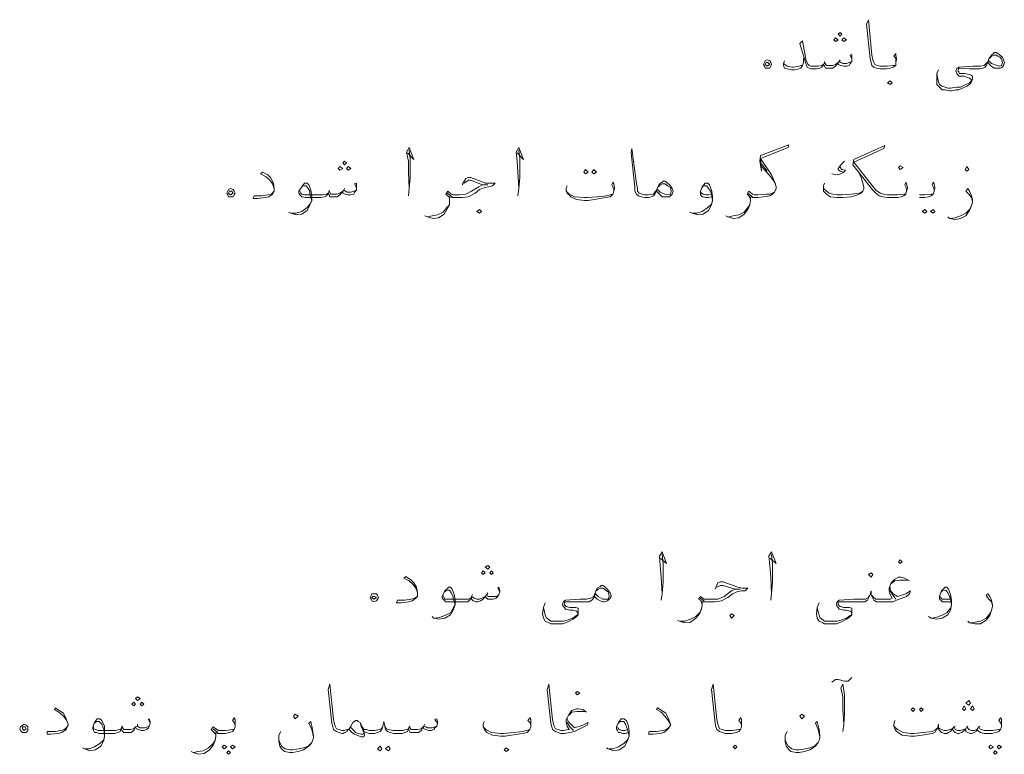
# Model space of a CAD drawing. Header units: metres. Extents: x 5.7 to 89.8, y 4 to 63.5.
# Tile 34 of 60: x 47.3 to 57.7, y 19.9 to 27.7. Entities that reach past the tile are written whole.
import ezdxf

# ---------------------------------------------------------------- set-up
doc = ezdxf.new("R2010")
doc.units = ezdxf.units.M
doc.header["$MEASUREMENT"] = 0
doc.layers.add('PDF7_textt', color=7, linetype='Continuous')

msp = doc.modelspace()

# ---------------------------------------------------------------- linework, layer by layer
at = {"layer": 'PDF7_textt', "lineweight": 20}
for points in [[(56.587, 27.224), (56.587, 27.243), (56.587, 27.272), (56.567, 27.292), (56.587, 27.321), (56.587, 27.301), (56.596, 27.263), (56.596, 27.253), (56.587, 27.224), (56.587, 27.195), (56.558, 27.176), (56.529, 27.166), (56.49, 27.157), (56.432, 27.157), (56.423, 27.157), (56.384, 27.166), (56.355, 27.176), (56.336, 27.195), (56.326, 27.224), (56.317, 27.263), (56.278, 27.629), (56.298, 27.677), (56.336, 27.301), (56.346, 27.253), (56.355, 27.224), (56.365, 27.205), (56.394, 27.195), (56.423, 27.186), (56.432, 27.186), (56.5, 27.186), (56.558, 27.195), (56.587, 27.195)], [(56.124, 27.263), (56.105, 27.301), (56.124, 27.311), (56.124, 27.282), (56.124, 27.263), (56.124, 27.234), (56.105, 27.215), (56.095, 27.195), (56.066, 27.186), (56.038, 27.186), (56.009, 27.195), (55.98, 27.205), (55.98, 27.224), (55.951, 27.186), (55.922, 27.166), (55.893, 27.166), (55.874, 27.166), (55.845, 27.166), (55.835, 27.186), (55.826, 27.205), (55.806, 27.176), (55.787, 27.166), (55.749, 27.157), (55.71, 27.157), (55.691, 27.157), (55.672, 27.166), (55.652, 27.176), (55.633, 27.224), (55.575, 27.426), (55.604, 27.455), (55.643, 27.243), (55.662, 27.205), (55.672, 27.195), (55.691, 27.186), (55.71, 27.186), (55.768, 27.186), (55.806, 27.195), (55.826, 27.205), (55.835, 27.224), (55.855, 27.195), (55.883, 27.195), (55.922, 27.195), (55.951, 27.205), (55.98, 27.224), (55.989, 27.234), (56.009, 27.224), (56.028, 27.215), (56.066, 27.215), (56.095, 27.224), (56.124, 27.234)], [(55.614, 27.272), (55.614, 27.224), (55.604, 27.195), (55.585, 27.166), (55.566, 27.157), (55.517, 27.147), (55.489, 27.147), (55.44, 27.157), (55.412, 27.166), (55.402, 27.195), (55.402, 27.215), (55.412, 27.243)], [(55.835, 27.234), (55.835, 27.224)], [(55.999, 27.253), (55.989, 27.234)], [(57.579, 27.272), (57.598, 27.292), (57.627, 27.301), (57.646, 27.301), (57.665, 27.292), (57.684, 27.282), (57.704, 27.263), (57.713, 27.224), (57.704, 27.195), (57.684, 27.186), (57.656, 27.195), (57.598, 27.215), (57.569, 27.243), (57.55, 27.224), (57.521, 27.195), (57.482, 27.186), (57.444, 27.186), (57.405, 27.186), (57.251, 27.176), (57.241, 27.166), (57.232, 27.166), (57.222, 27.138), (57.232, 27.109), (57.241, 27.099), (57.251, 27.08), (57.309, 27.08), (57.338, 27.07), (57.367, 27.06), (57.376, 27.051), (57.386, 27.041), (57.376, 27.022), (57.367, 27.012), (57.328, 26.993), (57.27, 26.964), (57.232, 26.964), (57.164, 26.955), (57.135, 26.955), (57.107, 26.964), (57.078, 26.974), (57.049, 26.993), (57.039, 27.022), (57.03, 27.051), (57.02, 27.109)], [(55.402, 27.215), (55.44, 27.186), (55.489, 27.176), (55.508, 27.176), (55.566, 27.186), (55.585, 27.195), (55.604, 27.195)], [(57.559, 27.224), (57.54, 27.195), (57.53, 27.176), (57.511, 27.166), (57.473, 27.157), (57.444, 27.157), (57.367, 27.157), (57.261, 27.166), (57.251, 27.166), (57.251, 27.157), (57.241, 27.138), (57.251, 27.128), (57.261, 27.109), (57.309, 27.109), (57.367, 27.099), (57.386, 27.089), (57.396, 27.08), (57.396, 27.051), (57.386, 27.022), (57.367, 26.993), (57.338, 26.974), (57.29, 26.955), (57.251, 26.935), (57.222, 26.935), (57.174, 26.926), (57.155, 26.926), (57.107, 26.935), (57.078, 26.935), (57.049, 26.964), (57.02, 26.993), (57.02, 27.032), (57.02, 27.109), (57.039, 27.147)], [(51.434, 26.271), (51.501, 26.203), (51.453, 26.328), (51.424, 26.28), (51.443, 26.184), (51.443, 26.068), (51.453, 25.895), (51.443, 25.818)], [(51.453, 25.895), (51.463, 26.011), (51.463, 26.213), (51.453, 26.3)], [(52.59, 26.271), (52.657, 26.203), (52.609, 26.328), (52.58, 26.28), (52.59, 26.184), (52.599, 26.068), (52.609, 25.895), (52.599, 25.818)], [(52.609, 25.895), (52.618, 26.011), (52.618, 26.213), (52.609, 26.3)], [(54.063, 25.866), (54.044, 25.837), (54.034, 25.818), (54.005, 25.808), (53.976, 25.799), (53.948, 25.799), (53.938, 25.799), (53.899, 25.808), (53.871, 25.818), (53.851, 25.837), (53.832, 25.866), (53.832, 25.905), (53.793, 26.271), (53.803, 26.319), (53.851, 25.943), (53.861, 25.895), (53.861, 25.866), (53.88, 25.847), (53.909, 25.837), (53.938, 25.828), (53.948, 25.828), (53.976, 25.828), (54.025, 25.837), (54.054, 25.866), (54.063, 25.885)], [(54.795, 25.606), (54.814, 25.597), (54.872, 25.577), (54.93, 25.587), (54.988, 25.625), (55.026, 25.674), (55.046, 25.722), (55.055, 25.77), (55.055, 25.808), (55.074, 25.799), (55.103, 25.799), (55.132, 25.799), (55.19, 25.808), (55.257, 25.818), (55.286, 25.837), (55.306, 25.857), (55.325, 25.895), (55.325, 25.914), (55.315, 25.953), (55.277, 26.04), (55.161, 26.213), (55.45, 26.328), (55.46, 26.357), (55.161, 26.242), (55.151, 26.184), (55.171, 26.078), (55.161, 26.213)], [(56.702, 25.866), (56.702, 25.885), (56.692, 25.914), (56.683, 25.934), (56.692, 25.963), (56.702, 25.943), (56.712, 25.905), (56.712, 25.895), (56.702, 25.866), (56.692, 25.837), (56.673, 25.818), (56.644, 25.808), (56.606, 25.799), (56.548, 25.799), (56.5, 25.799), (56.452, 25.808), (56.413, 25.818), (56.375, 25.847), (56.346, 25.876), (56.134, 26.145), (56.143, 26.203), (56.471, 26.348), (56.461, 26.319), (56.143, 26.174), (56.375, 25.876), (56.423, 25.847), (56.461, 25.837), (56.5, 25.828), (56.548, 25.828), (56.606, 25.828), (56.673, 25.837), (56.692, 25.837)], [(55.171, 26.155), (55.229, 26.078)], [(55.171, 26.126), (55.267, 26.02), (55.315, 25.953)], [(56.182, 26.088), (56.221, 26.011), (56.24, 25.953), (56.249, 25.914), (56.249, 25.895), (56.24, 25.866), (56.221, 25.847), (56.182, 25.828), (56.115, 25.808), (56.028, 25.799), (55.97, 25.799), (55.893, 25.808), (55.855, 25.837), (55.826, 25.866), (55.826, 25.885), (55.826, 25.895), (55.826, 25.924), (55.835, 25.953)], [(56.047, 26.184), (56.018, 26.155), (55.999, 26.136), (55.98, 26.107), (55.98, 26.097), (55.999, 26.078), (56.038, 26.068), (56.009, 26.049), (55.97, 26.04), (55.912, 26.049)], [(55.999, 26.136), (55.999, 26.117), (56.018, 26.097), (56.057, 26.088), (56.038, 26.068)], [(50.028, 25.895), (50.008, 25.943), (49.98, 25.982), (49.941, 26.02), (49.883, 26.049), (49.902, 26.068), (49.96, 26.04), (49.989, 26.011), (50.018, 25.953), (50.028, 25.895), (50.028, 25.885), (50.028, 25.866), (50.008, 25.837), (49.97, 25.808), (49.931, 25.799), (49.854, 25.789), (49.806, 25.789), (49.816, 25.818), (49.893, 25.818), (49.96, 25.828), (49.999, 25.837), (50.028, 25.866)], [(52.012, 25.934), (52.05, 26.001), (52.079, 26.011), (52.098, 26.011), (52.204, 25.972), (52.252, 25.953), (52.301, 25.953), (52.358, 25.953), (52.33, 25.924), (52.291, 25.914), (52.252, 25.905), (52.195, 25.885), (52.147, 25.847), (52.079, 25.808), (52.012, 25.799), (51.925, 25.799), (51.906, 25.799), (51.877, 25.808), (51.877, 25.77), (51.877, 25.722), (51.848, 25.674), (51.819, 25.625), (51.761, 25.587), (51.703, 25.577), (51.646, 25.597), (51.617, 25.606)], [(51.877, 25.78), (51.877, 25.799), (51.858, 25.818), (51.838, 25.837), (51.858, 25.866), (51.896, 25.837), (51.915, 25.828), (51.925, 25.828), (51.983, 25.828), (52.05, 25.837), (52.108, 25.866), (52.185, 25.914), (52.224, 25.934), (52.281, 25.934), (52.224, 25.934), (52.098, 25.982), (52.079, 25.982), (52.031, 25.953)], [(50.894, 25.905), (50.875, 25.943), (50.894, 25.953), (50.894, 25.924), (50.894, 25.905), (50.894, 25.876), (50.875, 25.857), (50.866, 25.837), (50.837, 25.828), (50.808, 25.828), (50.779, 25.837), (50.75, 25.847), (50.75, 25.866), (50.721, 25.828), (50.692, 25.808), (50.663, 25.808), (50.644, 25.808), (50.615, 25.808), (50.606, 25.828), (50.596, 25.847), (50.577, 25.818), (50.557, 25.808), (50.519, 25.799), (50.48, 25.799), (50.355, 25.799), (50.326, 25.808), (50.317, 25.808), (50.297, 25.828), (50.288, 25.847), (50.288, 25.866), (50.317, 25.914), (50.345, 25.953), (50.355, 25.953), (50.374, 25.953), (50.394, 25.934), (50.413, 25.876), (50.423, 25.818), (50.423, 25.77), (50.403, 25.722), (50.374, 25.664), (50.317, 25.625), (50.259, 25.616), (50.201, 25.635), (50.182, 25.645)], [(50.317, 25.905), (50.326, 25.924), (50.345, 25.924), (50.365, 25.924), (50.384, 25.895), (50.403, 25.866), (50.403, 25.837), (50.423, 25.77), (50.403, 25.731), (50.374, 25.693), (50.317, 25.654), (50.259, 25.635), (50.211, 25.635)], [(50.769, 25.895), (50.76, 25.876)], [(53.61, 25.866), (53.61, 25.885), (53.601, 25.914), (53.591, 25.934), (53.601, 25.963), (53.61, 25.943), (53.62, 25.905), (53.62, 25.895), (53.61, 25.866), (53.601, 25.837), (53.572, 25.808), (53.524, 25.799), (53.408, 25.78), (53.341, 25.77), (53.302, 25.77), (53.216, 25.78), (53.158, 25.808), (53.139, 25.828), (53.119, 25.847), (53.11, 25.866), (53.11, 25.895), (53.119, 25.924)], [(54.082, 25.914), (54.102, 25.934), (54.121, 25.943), (54.15, 25.943), (54.169, 25.934), (54.179, 25.924), (54.208, 25.905), (54.217, 25.866), (54.208, 25.837), (54.188, 25.828), (54.15, 25.837), (54.102, 25.857), (54.073, 25.885)], [(54.641, 25.808), (54.612, 25.799), (54.583, 25.799), (54.554, 25.808), (54.545, 25.808), (54.525, 25.828), (54.525, 25.847), (54.525, 25.866), (54.545, 25.914), (54.574, 25.953), (54.583, 25.953), (54.602, 25.953), (54.622, 25.934), (54.641, 25.876), (54.651, 25.818), (54.651, 25.77), (54.641, 25.722), (54.612, 25.664), (54.554, 25.625), (54.497, 25.616), (54.439, 25.635), (54.41, 25.645)], [(54.545, 25.905), (54.554, 25.924), (54.583, 25.924), (54.593, 25.924), (54.612, 25.895), (54.631, 25.866), (54.641, 25.837), (54.651, 25.77), (54.641, 25.731), (54.602, 25.693), (54.545, 25.654), (54.487, 25.635), (54.439, 25.635)], [(56.24, 25.866), (56.201, 25.847), (56.115, 25.837), (56.018, 25.828), (55.97, 25.828), (55.922, 25.837), (55.883, 25.847), (55.855, 25.866), (55.826, 25.895), (55.826, 25.924)], [(56.991, 25.866), (56.991, 25.885), (56.981, 25.914), (56.972, 25.934), (56.981, 25.963), (56.991, 25.943), (57.001, 25.905), (57.001, 25.895), (56.991, 25.866), (56.981, 25.837), (56.962, 25.818), (56.933, 25.808), (56.895, 25.799), (56.837, 25.799)], [(57.396, 25.76), (57.386, 25.799), (57.357, 25.837), (57.328, 25.866), (57.347, 25.895), (57.367, 25.866), (57.386, 25.818), (57.396, 25.78), (57.396, 25.751), (57.386, 25.712), (57.367, 25.664), (57.328, 25.606), (57.27, 25.577), (57.213, 25.568), (57.155, 25.577), (57.135, 25.597)], [(50.297, 25.866), (50.307, 25.847), (50.317, 25.837), (50.345, 25.828), (50.48, 25.828), (50.538, 25.828), (50.577, 25.837), (50.596, 25.847), (50.606, 25.866), (50.625, 25.837), (50.654, 25.837), (50.692, 25.837), (50.721, 25.847), (50.75, 25.866), (50.76, 25.876), (50.779, 25.866), (50.798, 25.857), (50.837, 25.857), (50.866, 25.866), (50.894, 25.876)], [(50.606, 25.876), (50.606, 25.866)], [(51.906, 25.808), (51.877, 25.828), (51.848, 25.847)], [(53.11, 25.866), (53.139, 25.837), (53.196, 25.808), (53.302, 25.799), (53.331, 25.799), (53.437, 25.808), (53.533, 25.818), (53.572, 25.828), (53.601, 25.837)], [(54.641, 25.837), (54.612, 25.828), (54.583, 25.828), (54.554, 25.837), (54.535, 25.847), (54.525, 25.866)], [(55.306, 25.857), (55.257, 25.837), (55.219, 25.837), (55.132, 25.828), (55.103, 25.828), (55.094, 25.828), (55.074, 25.837), (55.036, 25.866), (55.017, 25.837), (55.036, 25.818), (55.046, 25.799), (55.055, 25.78)], [(55.074, 25.808), (55.046, 25.828), (55.026, 25.847)], [(56.837, 25.828), (56.895, 25.828), (56.962, 25.837), (56.981, 25.837)], [(51.646, 25.597), (51.694, 25.606), (51.752, 25.616), (51.809, 25.645), (51.848, 25.693), (51.877, 25.722)], [(54.824, 25.597), (54.872, 25.606), (54.93, 25.616), (54.988, 25.645), (55.026, 25.693), (55.046, 25.722)], [(57.164, 25.577), (57.213, 25.587), (57.27, 25.606), (57.328, 25.635), (57.367, 25.674), (57.386, 25.712)], [(54.102, 21.994), (54.169, 21.937), (54.121, 22.062), (54.092, 22.014), (54.102, 21.917), (54.111, 21.792), (54.121, 21.619), (54.111, 21.551)], [(54.121, 21.619), (54.131, 21.744), (54.131, 21.937), (54.121, 22.033)], [(55.257, 21.994), (55.325, 21.937), (55.277, 22.062), (55.248, 22.014), (55.257, 21.917), (55.267, 21.792), (55.277, 21.619), (55.267, 21.551)], [(55.277, 21.619), (55.286, 21.744), (55.286, 21.937), (55.277, 22.033)], [(51.54, 21.628), (51.52, 21.677), (51.492, 21.715), (51.453, 21.754), (51.395, 21.783), (51.415, 21.802), (51.472, 21.763), (51.501, 21.734), (51.53, 21.686), (51.54, 21.628), (51.54, 21.619), (51.54, 21.59), (51.52, 21.571), (51.482, 21.542), (51.443, 21.532), (51.366, 21.523), (51.318, 21.523), (51.328, 21.551), (51.405, 21.551), (51.472, 21.561), (51.511, 21.571), (51.54, 21.59)], [(54.68, 21.667), (54.708, 21.734), (54.737, 21.744), (54.766, 21.744), (54.872, 21.706), (54.92, 21.686), (54.968, 21.677), (55.026, 21.677), (54.997, 21.648), (54.959, 21.648), (54.911, 21.638), (54.863, 21.619), (54.814, 21.58), (54.747, 21.542), (54.68, 21.532), (54.593, 21.532), (54.564, 21.532), (54.545, 21.532), (54.545, 21.503), (54.535, 21.455), (54.516, 21.407), (54.477, 21.359), (54.419, 21.32), (54.362, 21.311), (54.304, 21.33), (54.285, 21.34)], [(56.731, 21.754), (56.683, 21.783), (56.644, 21.792), (56.615, 21.792), (56.577, 21.773), (56.538, 21.734), (56.519, 21.677), (56.519, 21.648), (56.529, 21.609), (56.548, 21.571), (56.529, 21.561), (56.49, 21.561), (56.471, 21.561), (56.413, 21.561), (56.375, 21.561), (56.355, 21.58), (56.336, 21.6)], [(56.538, 21.725), (56.577, 21.754), (56.635, 21.763), (56.673, 21.763), (56.712, 21.763)], [(52.407, 21.638), (52.387, 21.677), (52.397, 21.686), (52.407, 21.648), (52.407, 21.638), (52.397, 21.609), (52.387, 21.59), (52.368, 21.571), (52.339, 21.561), (52.31, 21.561), (52.281, 21.561), (52.262, 21.58), (52.252, 21.59), (52.233, 21.561), (52.204, 21.542), (52.175, 21.532), (52.156, 21.532), (52.127, 21.542), (52.108, 21.561), (52.108, 21.58), (52.089, 21.551), (52.069, 21.532), (52.031, 21.532), (51.992, 21.532), (51.867, 21.532), (51.838, 21.532), (51.829, 21.542), (51.809, 21.561), (51.8, 21.58), (51.8, 21.59), (51.829, 21.648), (51.858, 21.677), (51.867, 21.686), (51.886, 21.686), (51.906, 21.667), (51.925, 21.609), (51.935, 21.551), (51.935, 21.503), (51.915, 21.445), (51.886, 21.397), (51.829, 21.359), (51.771, 21.349), (51.713, 21.359), (51.694, 21.378)], [(51.829, 21.638), (51.838, 21.648), (51.858, 21.657), (51.877, 21.657), (51.896, 21.628), (51.915, 21.59), (51.915, 21.571), (51.935, 21.503), (51.915, 21.465), (51.886, 21.417), (51.829, 21.388), (51.771, 21.368), (51.723, 21.359)], [(52.281, 21.628), (52.272, 21.609)], [(52.869, 21.474), (52.878, 21.426), (52.888, 21.397), (52.898, 21.368), (52.917, 21.349), (52.946, 21.33), (52.984, 21.33), (53.013, 21.33), (53.081, 21.33), (53.119, 21.34), (53.177, 21.359), (53.216, 21.388), (53.225, 21.388), (53.235, 21.417), (53.225, 21.426), (53.216, 21.436), (53.177, 21.445), (53.148, 21.445), (53.1, 21.455), (53.09, 21.474), (53.081, 21.484), (53.071, 21.503), (53.071, 21.513), (53.081, 21.532), (53.09, 21.542), (53.1, 21.551), (53.254, 21.561), (53.293, 21.561), (53.322, 21.561), (53.37, 21.571), (53.399, 21.59), (53.408, 21.619)], [(53.427, 21.648), (53.447, 21.667), (53.466, 21.677), (53.495, 21.677), (53.514, 21.667), (53.524, 21.657), (53.553, 21.638), (53.562, 21.6), (53.562, 21.59), (53.553, 21.561), (53.533, 21.561), (53.495, 21.561), (53.447, 21.59), (53.418, 21.619)], [(54.545, 21.503), (54.535, 21.532), (54.525, 21.551), (54.506, 21.561), (54.525, 21.59), (54.564, 21.561), (54.583, 21.561), (54.593, 21.561), (54.651, 21.561), (54.708, 21.561), (54.776, 21.59), (54.853, 21.648), (54.891, 21.667), (54.949, 21.667), (54.891, 21.667), (54.766, 21.706), (54.737, 21.706), (54.699, 21.686)], [(56.529, 21.686), (56.529, 21.657), (56.558, 21.619), (56.606, 21.59), (56.692, 21.619), (56.741, 21.648), (56.731, 21.619), (56.702, 21.59), (56.596, 21.551), (56.558, 21.532), (56.5, 21.532), (56.471, 21.532), (56.423, 21.532), (56.384, 21.532), (56.355, 21.551), (56.346, 21.571), (56.326, 21.609), (56.326, 21.648), (56.317, 21.609), (56.298, 21.571), (56.288, 21.551), (56.259, 21.532), (56.221, 21.532), (56.182, 21.532), (56.105, 21.532), (55.999, 21.532), (55.989, 21.532), (55.98, 21.532), (55.98, 21.513), (55.98, 21.503), (55.999, 21.484), (56.038, 21.474), (56.095, 21.474), (56.124, 21.465), (56.124, 21.445), (56.124, 21.417), (56.124, 21.397), (56.095, 21.368), (56.066, 21.349), (56.028, 21.33), (55.989, 21.311), (55.96, 21.301), (55.912, 21.301), (55.893, 21.301), (55.835, 21.301), (55.816, 21.311), (55.777, 21.33), (55.758, 21.359), (55.749, 21.407), (55.758, 21.474), (55.777, 21.523)], [(56.587, 21.561), (56.558, 21.6), (56.529, 21.648)], [(57.164, 21.532), (57.135, 21.532), (57.107, 21.532), (57.078, 21.532), (57.068, 21.542), (57.049, 21.561), (57.049, 21.58), (57.049, 21.59), (57.068, 21.648), (57.097, 21.677), (57.107, 21.686), (57.126, 21.686), (57.145, 21.667), (57.164, 21.609), (57.174, 21.551), (57.174, 21.503), (57.164, 21.445), (57.135, 21.397), (57.078, 21.359), (57.02, 21.349), (56.962, 21.359), (56.933, 21.378)], [(57.068, 21.638), (57.078, 21.648), (57.107, 21.657), (57.116, 21.657), (57.135, 21.628), (57.155, 21.59), (57.164, 21.571), (57.174, 21.503), (57.164, 21.465), (57.126, 21.417), (57.068, 21.388), (57.01, 21.368), (56.962, 21.359)], [(57.607, 21.494), (57.598, 21.532), (57.569, 21.561), (57.54, 21.6), (57.559, 21.619), (57.579, 21.59), (57.598, 21.551), (57.607, 21.503), (57.607, 21.484), (57.598, 21.445), (57.579, 21.388), (57.54, 21.34), (57.482, 21.301), (57.424, 21.301), (57.367, 21.311), (57.347, 21.33)], [(51.809, 21.6), (51.819, 21.58), (51.829, 21.561), (51.858, 21.561), (51.992, 21.561), (52.05, 21.561), (52.079, 21.561), (52.108, 21.58), (52.108, 21.59), (52.137, 21.571), (52.166, 21.561), (52.195, 21.561), (52.233, 21.58), (52.252, 21.59), (52.272, 21.609), (52.281, 21.59), (52.31, 21.59), (52.349, 21.59), (52.378, 21.59), (52.397, 21.609)], [(52.118, 21.609), (52.108, 21.59)], [(53.408, 21.59), (53.389, 21.561), (53.379, 21.551), (53.35, 21.532), (53.322, 21.532), (53.293, 21.532), (53.216, 21.532), (53.11, 21.532), (53.1, 21.532), (53.09, 21.532), (53.09, 21.513), (53.09, 21.503), (53.11, 21.484), (53.148, 21.474), (53.206, 21.474), (53.235, 21.465), (53.235, 21.445), (53.235, 21.417), (53.235, 21.397), (53.206, 21.368), (53.177, 21.349), (53.139, 21.33), (53.1, 21.311), (53.071, 21.301), (53.023, 21.301), (53.004, 21.301), (52.946, 21.301), (52.927, 21.311), (52.888, 21.33), (52.869, 21.359), (52.859, 21.407), (52.869, 21.474), (52.888, 21.523)], [(54.564, 21.542), (54.535, 21.561), (54.516, 21.58)], [(56.307, 21.6), (56.298, 21.58), (56.269, 21.561), (56.23, 21.561), (56.182, 21.561), (56.143, 21.561), (55.989, 21.551), (55.98, 21.542), (55.97, 21.532), (55.96, 21.513), (55.96, 21.503), (55.97, 21.484), (55.98, 21.474), (55.989, 21.455), (56.038, 21.445), (56.066, 21.445), (56.105, 21.436), (56.115, 21.426), (56.124, 21.417), (56.115, 21.388), (56.105, 21.388), (56.066, 21.359), (56.009, 21.34), (55.97, 21.33), (55.903, 21.33), (55.874, 21.33), (55.835, 21.33), (55.806, 21.349), (55.787, 21.368), (55.777, 21.397), (55.768, 21.426), (55.758, 21.474)], [(57.164, 21.561), (57.135, 21.561), (57.107, 21.561), (57.078, 21.561), (57.058, 21.58), (57.049, 21.6)], [(54.314, 21.33), (54.362, 21.33), (54.419, 21.349), (54.477, 21.378), (54.516, 21.417), (54.535, 21.455)], [(57.376, 21.311), (57.424, 21.32), (57.482, 21.33), (57.54, 21.359), (57.579, 21.407), (57.598, 21.445)], [(55.912, 20.685), (55.951, 20.714), (55.98, 20.714), (56.047, 20.694), (56.057, 20.694), (56.086, 20.694), (56.124, 20.733)], [(51.752, 20.251), (51.723, 20.29), (51.742, 20.299), (51.752, 20.27), (51.752, 20.251), (51.742, 20.222), (51.723, 20.203), (51.713, 20.184), (51.684, 20.174), (51.655, 20.174), (51.626, 20.184), (51.607, 20.193), (51.598, 20.213), (51.578, 20.174), (51.549, 20.155), (51.52, 20.155), (51.492, 20.155), (51.463, 20.155), (51.453, 20.174), (51.443, 20.193), (51.434, 20.165), (51.405, 20.155), (51.376, 20.145), (51.328, 20.145), (51.289, 20.145), (51.251, 20.155), (51.222, 20.165), (51.203, 20.184), (51.193, 20.222), (51.183, 20.27), (51.174, 20.222), (51.164, 20.184), (51.145, 20.165), (51.116, 20.155), (51.087, 20.145), (51.039, 20.145), (51.029, 20.145), (51, 20.155), (50.972, 20.165), (50.962, 20.203), (50.933, 20.261), (50.914, 20.27), (50.904, 20.28), (50.885, 20.28), (50.875, 20.27), (50.856, 20.261), (50.837, 20.222), (50.817, 20.184), (50.798, 20.174), (50.798, 20.165), (50.769, 20.155), (50.75, 20.145), (50.74, 20.145), (50.711, 20.155), (50.683, 20.165), (50.654, 20.184), (50.644, 20.213), (50.634, 20.251), (50.596, 20.608), (50.615, 20.665), (50.654, 20.29), (50.663, 20.242), (50.673, 20.213), (50.683, 20.193), (50.711, 20.184), (50.74, 20.174), (50.75, 20.174), (50.76, 20.174), (50.798, 20.184), (50.808, 20.184), (50.817, 20.193), (50.837, 20.222)], [(53.322, 20.367), (53.283, 20.396), (53.235, 20.405), (53.216, 20.405), (53.167, 20.386), (53.139, 20.348), (53.11, 20.29), (53.11, 20.261), (53.119, 20.222), (53.139, 20.184), (53.129, 20.184), (53.081, 20.174), (53.061, 20.174), (53.052, 20.174), (53.023, 20.184), (52.994, 20.193), (52.984, 20.213), (52.975, 20.242), (52.965, 20.29), (52.927, 20.665), (52.907, 20.608), (52.946, 20.251), (52.956, 20.213), (52.965, 20.184), (52.994, 20.165), (53.023, 20.155), (53.052, 20.145), (53.061, 20.145), (53.09, 20.145), (53.148, 20.155), (53.196, 20.165), (53.293, 20.213), (53.331, 20.232), (53.341, 20.261), (53.283, 20.232), (53.196, 20.203), (53.158, 20.242), (53.129, 20.27), (53.119, 20.299)], [(54.959, 20.213), (54.959, 20.232), (54.949, 20.261), (54.93, 20.28), (54.949, 20.309), (54.959, 20.29), (54.959, 20.251), (54.959, 20.242), (54.959, 20.213), (54.949, 20.184), (54.93, 20.165), (54.901, 20.155), (54.853, 20.145), (54.795, 20.145), (54.785, 20.145), (54.757, 20.155), (54.728, 20.165), (54.699, 20.184), (54.689, 20.213), (54.68, 20.251), (54.641, 20.608), (54.66, 20.665), (54.699, 20.29), (54.708, 20.242), (54.718, 20.213), (54.728, 20.193), (54.757, 20.184), (54.785, 20.174), (54.795, 20.174), (54.863, 20.174), (54.93, 20.184), (54.949, 20.184)], [(56.028, 20.165), (56.038, 20.242), (56.047, 20.357), (56.047, 20.55), (56.028, 20.665), (56.009, 20.627), (56.028, 20.531), (56.028, 20.405), (56.038, 20.242)], [(47.851, 20.242), (47.832, 20.29), (47.803, 20.328), (47.755, 20.367), (47.707, 20.396), (47.716, 20.415), (47.774, 20.376), (47.803, 20.357), (47.832, 20.299), (47.851, 20.242), (47.851, 20.232), (47.841, 20.213), (47.832, 20.184), (47.784, 20.155), (47.745, 20.145), (47.668, 20.136), (47.629, 20.136), (47.629, 20.165), (47.716, 20.165), (47.774, 20.174), (47.812, 20.184), (47.841, 20.213)], [(53.139, 20.338), (53.167, 20.367), (53.225, 20.376), (53.264, 20.376), (53.312, 20.376)], [(54.208, 20.242), (54.179, 20.29), (54.15, 20.328), (54.111, 20.367), (54.063, 20.396), (54.073, 20.415), (54.131, 20.376), (54.159, 20.357), (54.188, 20.299), (54.208, 20.242), (54.208, 20.232), (54.198, 20.213), (54.179, 20.184), (54.14, 20.155), (54.102, 20.145), (54.025, 20.136), (53.976, 20.136), (53.986, 20.165), (54.063, 20.165), (54.131, 20.174), (54.169, 20.184), (54.198, 20.213)], [(48.718, 20.251), (48.699, 20.29), (48.708, 20.299), (48.718, 20.27), (48.718, 20.251), (48.708, 20.222), (48.699, 20.203), (48.679, 20.184), (48.65, 20.174), (48.622, 20.174), (48.593, 20.184), (48.573, 20.193), (48.564, 20.213), (48.544, 20.174), (48.516, 20.155), (48.487, 20.155), (48.467, 20.155), (48.439, 20.155), (48.419, 20.174), (48.41, 20.193), (48.4, 20.165), (48.381, 20.155), (48.342, 20.145), (48.294, 20.145), (48.178, 20.145), (48.15, 20.155), (48.13, 20.155), (48.121, 20.174), (48.111, 20.193), (48.111, 20.213), (48.13, 20.261), (48.159, 20.299), (48.178, 20.299), (48.188, 20.299), (48.207, 20.28), (48.236, 20.222), (48.236, 20.165), (48.236, 20.116), (48.227, 20.068), (48.198, 20.01), (48.14, 19.972), (48.082, 19.962), (48.024, 19.982), (48.005, 19.991)], [(48.13, 20.251), (48.15, 20.27), (48.169, 20.27), (48.178, 20.27), (48.207, 20.242), (48.217, 20.213), (48.227, 20.184), (48.236, 20.116), (48.227, 20.078), (48.188, 20.039), (48.13, 20.001), (48.073, 19.982), (48.034, 19.982)], [(49.614, 20.213), (49.614, 20.232), (49.604, 20.261), (49.585, 20.28), (49.604, 20.309), (49.614, 20.29), (49.614, 20.251), (49.614, 20.242), (49.614, 20.213), (49.604, 20.184), (49.585, 20.165), (49.556, 20.155), (49.508, 20.145), (49.45, 20.145), (49.431, 20.145), (49.411, 20.155), (49.411, 20.116), (49.402, 20.068), (49.382, 20.02), (49.344, 19.972), (49.286, 19.933), (49.228, 19.924), (49.17, 19.943), (49.151, 19.953)], [(50.442, 20.107), (50.423, 20.184), (50.394, 20.251), (50.413, 20.27), (50.432, 20.184), (50.442, 20.116), (50.442, 20.097), (50.432, 20.068), (50.423, 20.049), (50.394, 20.01), (50.336, 19.972), (50.278, 19.953), (50.22, 19.943), (50.191, 19.943), (50.134, 19.953), (50.105, 19.982), (50.085, 20.01), (50.076, 20.059), (50.076, 20.078), (50.076, 20.126), (50.095, 20.165)], [(52.734, 20.213), (52.734, 20.232), (52.724, 20.261), (52.705, 20.28), (52.724, 20.309), (52.734, 20.29), (52.734, 20.251), (52.734, 20.242), (52.734, 20.213), (52.724, 20.184), (52.696, 20.155), (52.647, 20.145), (52.532, 20.126), (52.464, 20.116), (52.416, 20.116), (52.33, 20.126), (52.272, 20.155), (52.252, 20.174), (52.243, 20.193), (52.233, 20.213), (52.233, 20.242), (52.243, 20.27)], [(53.765, 20.155), (53.736, 20.145), (53.707, 20.145), (53.678, 20.155), (53.659, 20.155), (53.649, 20.174), (53.639, 20.193), (53.639, 20.213), (53.659, 20.261), (53.688, 20.299), (53.707, 20.299), (53.716, 20.299), (53.745, 20.28), (53.765, 20.222), (53.774, 20.165), (53.774, 20.116), (53.755, 20.068), (53.726, 20.01), (53.668, 19.972), (53.61, 19.962), (53.553, 19.982), (53.533, 19.991)], [(53.659, 20.251), (53.678, 20.27), (53.697, 20.27), (53.716, 20.27), (53.736, 20.242), (53.745, 20.213), (53.755, 20.184), (53.774, 20.116), (53.755, 20.078), (53.716, 20.039), (53.659, 20.001), (53.601, 19.982), (53.562, 19.982)], [(55.787, 20.107), (55.768, 20.184), (55.739, 20.251), (55.758, 20.27), (55.777, 20.184), (55.787, 20.116), (55.787, 20.097), (55.777, 20.068), (55.768, 20.049), (55.739, 20.01), (55.681, 19.972), (55.623, 19.953), (55.566, 19.943), (55.537, 19.943), (55.479, 19.953), (55.45, 19.982), (55.431, 20.01), (55.421, 20.059), (55.421, 20.078), (55.421, 20.126), (55.44, 20.165)], [(57.704, 20.213), (57.704, 20.232), (57.694, 20.261), (57.675, 20.28), (57.694, 20.309), (57.704, 20.29), (57.704, 20.251), (57.704, 20.242), (57.704, 20.213), (57.694, 20.184), (57.675, 20.165), (57.646, 20.155), (57.598, 20.145), (57.54, 20.145), (57.521, 20.145), (57.482, 20.155), (57.463, 20.165), (57.444, 20.184), (57.434, 20.165), (57.415, 20.155), (57.386, 20.145), (57.376, 20.145), (57.347, 20.155), (57.328, 20.165), (57.328, 20.193), (57.299, 20.165), (57.28, 20.155), (57.251, 20.145), (57.241, 20.145), (57.213, 20.155), (57.203, 20.165), (57.184, 20.193), (57.164, 20.165), (57.145, 20.155), (57.126, 20.145), (57.107, 20.145), (57.097, 20.145), (57.078, 20.155), (57.068, 20.155), (57.049, 20.174), (57.039, 20.193), (57.039, 20.242), (57.03, 20.203), (57.01, 20.174), (57.001, 20.155), (56.972, 20.145), (56.866, 20.126), (56.789, 20.116), (56.741, 20.116), (56.654, 20.126), (56.596, 20.165), (56.577, 20.193), (56.567, 20.222), (56.567, 20.242), (56.577, 20.28)], [(48.121, 20.213), (48.121, 20.193), (48.14, 20.184), (48.169, 20.174), (48.294, 20.174), (48.352, 20.174), (48.39, 20.184), (48.41, 20.193), (48.419, 20.213), (48.439, 20.184), (48.467, 20.184), (48.506, 20.184), (48.544, 20.193), (48.564, 20.213), (48.583, 20.222), (48.593, 20.213), (48.612, 20.203), (48.66, 20.203), (48.689, 20.213), (48.708, 20.222)], [(48.429, 20.222), (48.419, 20.213)], [(48.583, 20.242), (48.583, 20.222)], [(49.411, 20.126), (49.402, 20.145), (49.382, 20.165), (49.363, 20.184), (49.382, 20.213), (49.421, 20.184), (49.44, 20.174), (49.45, 20.174), (49.517, 20.174), (49.585, 20.184), (49.604, 20.184)], [(49.431, 20.155), (49.402, 20.174), (49.382, 20.193)], [(50.972, 20.165), (50.981, 20.136), (50.981, 20.126), (50.972, 20.107), (50.943, 20.107), (50.904, 20.126), (50.875, 20.136), (50.846, 20.155), (50.817, 20.184)], [(50.933, 20.261), (50.943, 20.222), (50.972, 20.155), (50.972, 20.145), (50.962, 20.136), (50.943, 20.136), (50.914, 20.145), (50.885, 20.155), (50.856, 20.184), (50.827, 20.213)], [(51.174, 20.213), (51.155, 20.193), (51.135, 20.184), (51.087, 20.174), (51.039, 20.174), (51.029, 20.174), (51, 20.184), (50.972, 20.184), (50.962, 20.203)], [(51.203, 20.213), (51.212, 20.193), (51.232, 20.184), (51.28, 20.174), (51.328, 20.174), (51.386, 20.174), (51.424, 20.184), (51.443, 20.193), (51.453, 20.213), (51.472, 20.184), (51.501, 20.184), (51.54, 20.184), (51.578, 20.193), (51.598, 20.213), (51.607, 20.222), (51.626, 20.213), (51.646, 20.203), (51.694, 20.203), (51.723, 20.213), (51.742, 20.222)], [(51.463, 20.222), (51.453, 20.213)], [(51.617, 20.242), (51.607, 20.222)], [(52.233, 20.213), (52.262, 20.184), (52.32, 20.155), (52.416, 20.145), (52.445, 20.145), (52.561, 20.155), (52.647, 20.165), (52.686, 20.174), (52.724, 20.184)], [(53.187, 20.174), (53.148, 20.213), (53.119, 20.261)], [(53.755, 20.184), (53.726, 20.174), (53.697, 20.174), (53.668, 20.184), (53.659, 20.193), (53.649, 20.213)], [(56.567, 20.222), (56.606, 20.184), (56.664, 20.155), (56.741, 20.145), (56.779, 20.145), (56.885, 20.155), (56.972, 20.165), (57.01, 20.184), (57.03, 20.203)], [(57.039, 20.203), (57.068, 20.184), (57.097, 20.174), (57.107, 20.174), (57.126, 20.174), (57.155, 20.184), (57.184, 20.193), (57.203, 20.213), (57.213, 20.184), (57.241, 20.174), (57.27, 20.174), (57.299, 20.184), (57.328, 20.193), (57.338, 20.213), (57.357, 20.184), (57.386, 20.174), (57.415, 20.174), (57.444, 20.184), (57.463, 20.213), (57.473, 20.193), (57.492, 20.184), (57.521, 20.174), (57.54, 20.174), (57.607, 20.174), (57.675, 20.184), (57.694, 20.184)], [(57.213, 20.222), (57.203, 20.213)], [(57.347, 20.222), (57.338, 20.213)], [(57.473, 20.222), (57.463, 20.213)], [(49.18, 19.943), (49.219, 19.953), (49.276, 19.962), (49.334, 19.991), (49.382, 20.039), (49.402, 20.068)], [(50.076, 20.078), (50.085, 20.049), (50.105, 20.01), (50.143, 19.982), (50.191, 19.972), (50.22, 19.972), (50.288, 19.982), (50.336, 19.991), (50.384, 20.01), (50.423, 20.049)], [(55.421, 20.078), (55.431, 20.049), (55.45, 20.01), (55.489, 19.982), (55.537, 19.972), (55.566, 19.972), (55.633, 19.982), (55.681, 19.991), (55.729, 20.01), (55.768, 20.049)]]:
    msp.add_lwpolyline(points, dxfattribs=at)
for points in [[(55.999, 27.503), (56.018, 27.523), (55.999, 27.542), (55.98, 27.523)], [(55.951, 27.446), (55.98, 27.465), (55.951, 27.484), (55.932, 27.465)], [(56.038, 27.446), (56.066, 27.465), (56.038, 27.484), (56.018, 27.465)], [(55.267, 27.224), (55.277, 27.205), (55.267, 27.186), (55.257, 27.166), (55.229, 27.166), (55.209, 27.166), (55.2, 27.186), (55.19, 27.205), (55.2, 27.224), (55.209, 27.243), (55.229, 27.253), (55.257, 27.243)], [(57.559, 27.224), (57.569, 27.263), (57.598, 27.301), (57.617, 27.321), (57.627, 27.33), (57.646, 27.33), (57.665, 27.321), (57.713, 27.282), (57.723, 27.253), (57.733, 27.224), (57.723, 27.195), (57.713, 27.176), (57.694, 27.166), (57.665, 27.166), (57.646, 27.166), (57.627, 27.166), (57.588, 27.195)], [(55.219, 27.224), (55.238, 27.224), (55.257, 27.205), (55.229, 27.186), (55.209, 27.205)], [(56.529, 26.993), (56.548, 27.012), (56.529, 27.032), (56.5, 27.012)], [(50.721, 26.088), (50.75, 26.107), (50.721, 26.126), (50.702, 26.107)], [(50.769, 26.145), (50.789, 26.165), (50.769, 26.184), (50.75, 26.165)], [(50.808, 26.088), (50.837, 26.107), (50.808, 26.126), (50.789, 26.107)], [(53.312, 26.097), (53.341, 26.068), (53.312, 26.049), (53.293, 26.068)], [(53.399, 26.097), (53.427, 26.068), (53.399, 26.049), (53.379, 26.068)], [(56.635, 26.097), (56.664, 26.117), (56.635, 26.136), (56.615, 26.117)], [(57.338, 26.078), (57.357, 26.097), (57.338, 26.126), (57.318, 26.097)], [(49.604, 25.866), (49.614, 25.847), (49.604, 25.828), (49.594, 25.808), (49.565, 25.808), (49.546, 25.808), (49.536, 25.828), (49.527, 25.847), (49.536, 25.866), (49.546, 25.885), (49.565, 25.895), (49.594, 25.885)], [(54.063, 25.866), (54.073, 25.905), (54.092, 25.943), (54.121, 25.963), (54.131, 25.972), (54.15, 25.972), (54.169, 25.963), (54.208, 25.924), (54.227, 25.895), (54.236, 25.866), (54.227, 25.837), (54.208, 25.818), (54.198, 25.808), (54.169, 25.808), (54.15, 25.808), (54.121, 25.808), (54.092, 25.837)], [(49.556, 25.866), (49.575, 25.866), (49.594, 25.847), (49.565, 25.828), (49.546, 25.847)], [(52.195, 25.635), (52.214, 25.654), (52.195, 25.674), (52.166, 25.654)], [(56.895, 25.674), (56.914, 25.654), (56.895, 25.635), (56.866, 25.654)], [(56.981, 25.674), (57.001, 25.654), (56.981, 25.635), (56.952, 25.654)], [(56.635, 21.937), (56.654, 21.956), (56.635, 21.975), (56.615, 21.956)], [(52.233, 21.821), (52.252, 21.84), (52.233, 21.86), (52.214, 21.84)], [(52.281, 21.879), (52.301, 21.898), (52.281, 21.917), (52.252, 21.898)], [(52.32, 21.821), (52.339, 21.84), (52.32, 21.86), (52.301, 21.84)], [(56.326, 21.792), (56.346, 21.821), (56.326, 21.84), (56.298, 21.821)], [(51.116, 21.6), (51.126, 21.58), (51.116, 21.561), (51.106, 21.542), (51.077, 21.532), (51.058, 21.542), (51.049, 21.561), (51.039, 21.58), (51.049, 21.6), (51.058, 21.619), (51.077, 21.619), (51.106, 21.619)], [(53.408, 21.59), (53.418, 21.638), (53.437, 21.677), (53.466, 21.696), (53.476, 21.706), (53.495, 21.706), (53.514, 21.696), (53.553, 21.657), (53.572, 21.628), (53.582, 21.6), (53.582, 21.59), (53.572, 21.571), (53.553, 21.551), (53.543, 21.542), (53.514, 21.532), (53.495, 21.532), (53.466, 21.542), (53.437, 21.561)], [(51.068, 21.59), (51.087, 21.59), (51.106, 21.58), (51.077, 21.561), (51.058, 21.58)], [(54.853, 21.359), (54.882, 21.388), (54.853, 21.407), (54.834, 21.388)], [(53.225, 20.55), (53.254, 20.569), (53.225, 20.588), (53.206, 20.569)], [(48.544, 20.434), (48.564, 20.453), (48.544, 20.473), (48.525, 20.453)], [(48.583, 20.492), (48.612, 20.511), (48.583, 20.531), (48.564, 20.511)], [(48.631, 20.434), (48.65, 20.453), (48.631, 20.473), (48.612, 20.453)], [(57.357, 20.444), (57.376, 20.463), (57.357, 20.492), (57.328, 20.463)], [(56.77, 20.415), (56.789, 20.396), (56.77, 20.376), (56.75, 20.396)], [(56.856, 20.415), (56.875, 20.396), (56.856, 20.376), (56.837, 20.396)], [(57.309, 20.386), (57.328, 20.405), (57.309, 20.434), (57.29, 20.405)], [(57.396, 20.386), (57.415, 20.405), (57.396, 20.434), (57.376, 20.405)], [(50.249, 20.348), (50.278, 20.328), (50.249, 20.299), (50.23, 20.328)], [(55.594, 20.348), (55.623, 20.328), (55.594, 20.299), (55.575, 20.328)], [(47.427, 20.213), (47.427, 20.193), (47.427, 20.174), (47.408, 20.155), (47.389, 20.155), (47.369, 20.155), (47.35, 20.174), (47.341, 20.193), (47.35, 20.213), (47.369, 20.232), (47.389, 20.242), (47.408, 20.232)], [(47.369, 20.213), (47.398, 20.213), (47.408, 20.193), (47.389, 20.174), (47.369, 20.193)], [(49.498, 20.02), (49.527, 20.001), (49.498, 19.982), (49.479, 20.001)], [(49.546, 19.962), (49.565, 19.943), (49.546, 19.924), (49.527, 19.943)], [(49.585, 20.02), (49.614, 20.001), (49.585, 19.982), (49.565, 20.001)], [(51.145, 20.01), (51.164, 19.982), (51.145, 19.962), (51.116, 19.982)], [(51.232, 20.01), (51.251, 19.982), (51.232, 19.962), (51.203, 19.982)], [(52.474, 19.953), (52.503, 19.972), (52.474, 19.991), (52.455, 19.972)], [(54.891, 19.982), (54.911, 20.001), (54.891, 20.02), (54.872, 20.001)], [(57.588, 20.02), (57.617, 20.001), (57.588, 19.982), (57.569, 20.001)], [(57.636, 19.962), (57.656, 19.943), (57.636, 19.924), (57.617, 19.943)], [(57.675, 20.02), (57.704, 20.001), (57.675, 19.982), (57.656, 20.001)]]:
    msp.add_lwpolyline(points, close=True, dxfattribs=at)

doc.saveas('drawing.dxf')
